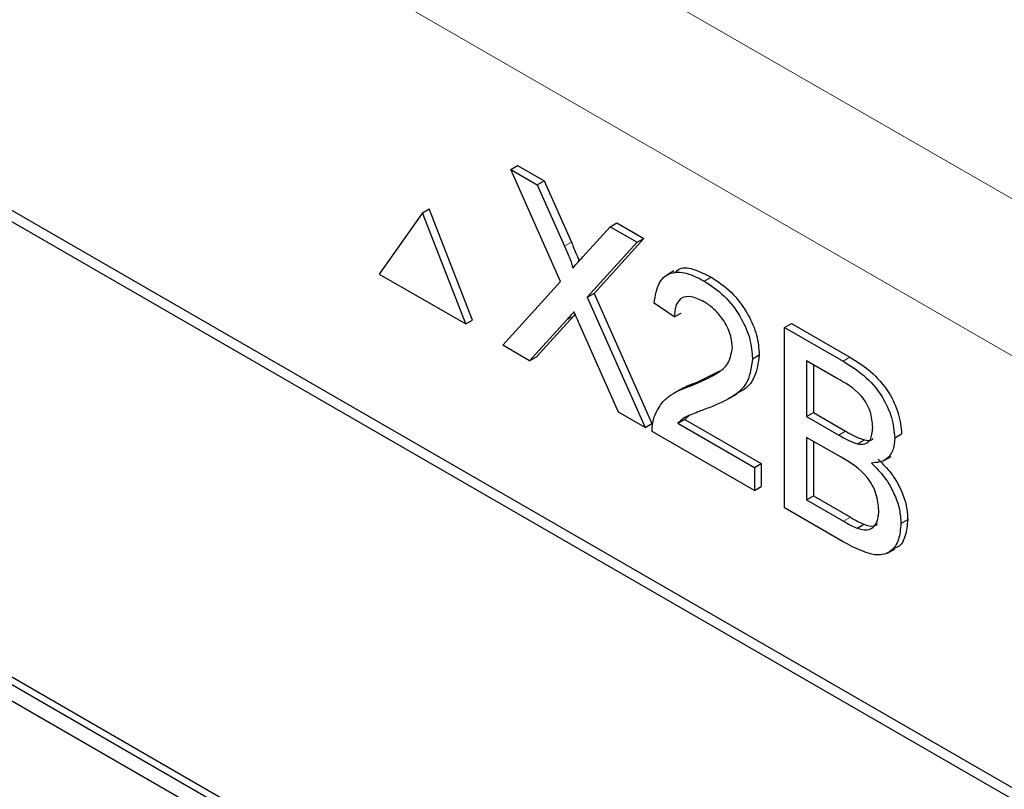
# Paper-space layout 'Blatt2' of a CAD drawing. Header units: millimetres. Extents: x 5 to 418, y 2 to 292.
# Tile 32 of 76: x 94.55 to 99.67, y 178.33 to 182.33. Entities that reach past the tile are written whole.
import ezdxf

# ---------------------------------------------------------------- set-up
doc = ezdxf.new("R2010")
doc.units = ezdxf.units.MM

psp = doc.layouts.new('Blatt2')

# ---------------------------------------------------------------- linework, layer by layer
at = {"color": 7, "linetype": 'Continuous', "lineweight": 18}
for p, q in [((85.766, 189.4466), (108.0521, 176.5811)), ((107.6985, 175.9688), (85.4124, 188.8343)), ((97.3798, 181.1536), (97.4152, 181.174)), ((97.3904, 180.7694), (97.4258, 180.7898)), ((98.8276, 180.5556), (98.863, 180.576)), ((98.8055, 180.1711), (98.8408, 180.1915)), ((98.8302, 179.7234), (98.8656, 179.7438))]:
    psp.add_line(p, q, dxfattribs=at)
at = {"color": 7, "linetype": 'Continuous', "lineweight": 25}
for p, q in [((105.4827, 175.0025), (87.6282, 185.3096)), ((105.4321, 174.9733), (87.7545, 185.1784)), ((97.0998, 181.553), (97.1352, 181.5734)), ((97.3586, 180.9698), (97.0998, 181.553)), ((97.0998, 181.553), (97.2379, 181.4733)), ((97.1352, 181.5734), (97.2733, 181.4937)), ((97.2379, 181.4733), (97.2733, 181.4937)), ((97.2379, 181.4733), (97.3798, 181.1536)), ((97.2733, 181.4937), (97.4152, 181.174)), ((96.6413, 181.3278), (96.4168, 181.0083)), ((96.6413, 181.3278), (96.6767, 181.3482)), ((96.8659, 180.749), (96.6413, 181.3278)), ((96.9012, 180.7695), (96.6767, 181.3482)), ((97.6165, 181.2547), (97.6519, 181.2752)), ((97.6519, 181.2752), (97.7919, 181.1943)), ((97.4751, 181.0984), (97.6165, 181.2547)), ((97.6165, 181.2547), (97.7566, 181.1739)), ((97.7566, 181.1739), (97.4978, 180.888)), ((97.7919, 181.1943), (97.5331, 180.9084)), ((97.7566, 181.1739), (97.7919, 181.1943)), ((97.9486, 181.0246), (97.9088, 181.0017)), ((96.4168, 181.0083), (96.8659, 180.749)), ((97.0581, 180.6381), (97.3586, 180.9698)), ((98.1062, 180.9721), (98.1415, 180.9925)), ((97.4978, 180.888), (97.5331, 180.9084)), ((97.4978, 180.888), (97.7983, 180.2108)), ((97.5331, 180.9084), (97.8336, 180.2312)), ((97.9498, 180.7855), (97.8455, 180.8577)), ((102.2502, 174.4422), (91.29, 180.7694)), ((96.8659, 180.749), (96.9012, 180.7695)), ((97.3904, 180.7694), (97.198, 180.5573)), ((97.4258, 180.7898), (97.2334, 180.5777)), ((97.4342, 180.7993), (97.4258, 180.7898)), ((97.9498, 180.7855), (97.9851, 180.8059)), ((102.2148, 174.4218), (91.2546, 180.749)), ((97.66, 180.2906), (97.4621, 180.7367)), ((98.5232, 180.7313), (98.5585, 180.7517)), ((98.5232, 179.7923), (98.5232, 180.7313)), ((98.5232, 180.7313), (98.8276, 180.5556)), ((98.5585, 180.7517), (98.863, 180.576)), ((91.2546, 180.6673), (102.2148, 174.3401)), ((97.198, 180.5573), (97.0581, 180.6381)), ((97.198, 180.5573), (97.2334, 180.5777)), ((98.3564, 180.5684), (98.3917, 180.5888)), ((98.7928, 180.4674), (98.6379, 180.5568)), ((98.6379, 180.5568), (98.6379, 180.2679)), ((98.0689, 180.4466), (98.1862, 180.505)), ((98.6732, 180.5364), (98.6732, 180.2883)), ((97.9824, 180.4089), (97.9426, 180.3859)), ((98.0335, 180.4262), (98.0689, 180.4466)), ((98.237, 180.3631), (98.2768, 180.3861)), ((97.7983, 180.2108), (97.66, 180.2906)), ((97.969, 180.2326), (98.0044, 180.253)), ((98.0275, 180.2725), (98.0044, 180.253)), ((98.0044, 180.253), (98.4022, 180.0234)), ((98.6379, 180.2679), (98.6732, 180.2883)), ((98.6379, 180.2679), (98.8055, 180.1711)), ((98.6732, 180.2883), (98.8408, 180.1915)), ((97.7983, 180.2108), (97.8336, 180.2312)), ((97.969, 180.2326), (98.3668, 180.003)), ((98.3668, 179.8826), (97.8351, 180.1895)), ((98.817, 180.0561), (98.6379, 180.1595)), ((98.6379, 180.1595), (98.6379, 179.8345)), ((98.9032, 180.1258), (98.9386, 180.1462)), ((99.0966, 180.1569), (99.1319, 180.1773)), ((98.6732, 180.1391), (98.6732, 179.8549)), ((99.038, 180.0369), (99.0778, 180.0599)), ((98.3668, 180.003), (98.4022, 180.0234)), ((98.3668, 180.003), (98.3668, 179.8826)), ((98.4022, 180.0234), (98.4022, 179.903)), ((98.3668, 179.8826), (98.4022, 179.903)), ((98.6379, 179.8345), (98.6732, 179.8549)), ((98.6732, 179.8549), (98.8656, 179.7438)), ((98.8284, 179.6161), (98.5232, 179.7923)), ((98.6379, 179.8345), (98.8302, 179.7234)), ((98.8998, 179.6878), (98.9351, 179.7082)), ((99.1278, 179.7122), (99.1632, 179.7327)), ((99.0584, 179.5572), (99.0982, 179.5802))]:
    psp.add_line(p, q, dxfattribs=at)
for points, knots in [([(97.4152, 181.174), (97.4242, 181.1528), (97.4367, 181.1232), (97.4509, 181.0898), (97.4533, 181.0783), (97.454, 181.0751)], [0, 0, 0, 0, 0.6468165, 0.9009333, 1, 1, 1, 1]), ([(97.3798, 181.1536), (97.3889, 181.1324), (97.4017, 181.1028), (97.4173, 181.0644), (97.4205, 181.0479), (97.422, 181.0397)], [0, 0, 0, 0, 0.561247, 0.781746, 1, 1, 1, 1]), ([(97.422, 181.0397), (97.4319, 181.0507), (97.4496, 181.0703), (97.4673, 181.0898), (97.4751, 181.0984)], [0, 0, 0, 0, 0.559951, 1, 1, 1, 1]), ([(97.8455, 180.8577), (97.8515, 180.8959), (97.8635, 180.9721), (97.9334, 181.0238), (98.0207, 181.016), (98.0776, 180.9867), (98.1062, 180.9721)], [0, 0, 0, 0, 0.280246, 0.558899, 0.779131, 1, 1, 1, 1]), ([(97.9535, 181.0169), (97.9614, 181.0243), (97.9867, 181.0481), (98.0572, 181.0346), (98.1134, 181.0065), (98.1415, 180.9925)], [0, 0, 0, 0, 0.185658, 0.592241, 1, 1, 1, 1]), ([(98.1062, 180.9721), (98.1416, 180.9487), (98.2124, 180.9022), (98.2972, 180.7883), (98.3488, 180.6691), (98.3539, 180.602), (98.3564, 180.5684)], [0, 0, 0, 0, 0.280485, 0.559639, 0.779768, 1, 1, 1, 1]), ([(98.1415, 180.9925), (98.177, 180.9692), (98.2478, 180.9226), (98.3325, 180.8087), (98.3842, 180.6895), (98.3892, 180.6224), (98.3917, 180.5888)], [0, 0, 0, 0, 0.280485, 0.559639, 0.779768, 1, 1, 1, 1]), ([(98.1039, 180.865), (98.0814, 180.8761), (98.0365, 180.8981), (97.9825, 180.8871), (97.9536, 180.8443), (97.9511, 180.8051), (97.9498, 180.7855)], [0, 0, 0, 0, 0.2804011, 0.5594802, 0.7793495, 1, 1, 1, 1]), ([(98.2521, 180.6275), (98.2494, 180.6531), (98.2439, 180.7043), (98.2016, 180.7789), (98.1529, 180.8334), (98.1202, 180.8545), (98.1039, 180.865)], [0, 0, 0, 0, 0.279095, 0.558617, 0.779041, 1, 1, 1, 1]), ([(97.4287, 180.8118), (97.4215, 180.804), (97.4086, 180.79), (97.396, 180.7757), (97.3904, 180.7694)], [0, 0, 0, 0, 0.560082, 1, 1, 1, 1]), ([(97.4621, 180.7367), (97.4558, 180.7507), (97.4446, 180.7758), (97.4336, 180.8008), (97.4287, 180.8118)], [0, 0, 0, 0, 0.559966, 1, 1, 1, 1]), ([(98.0335, 180.4262), (98.0855, 180.4475), (98.1578, 180.4772), (98.2378, 180.5427), (98.2473, 180.5993), (98.2521, 180.6275)], [0, 0, 0, 0, 0.561317, 0.781376, 1, 1, 1, 1]), ([(98.3564, 180.5684), (98.3509, 180.5268), (98.3398, 180.4432), (98.2524, 180.3637), (98.1769, 180.3325), (98.1308, 180.3134)], [0, 0, 0, 0, 0.2787552, 0.5588389, 1, 1, 1, 1]), ([(98.3917, 180.5888), (98.3861, 180.5475), (98.3747, 180.4647), (98.3207, 180.4097), (98.2837, 180.3924), (98.2754, 180.3886)], [0, 0, 0, 0, 0.435681, 0.873438, 1, 1, 1, 1]), ([(98.8276, 180.5556), (98.8637, 180.5334), (98.9356, 180.4892), (99.0295, 180.3833), (99.0853, 180.261), (99.0928, 180.1916), (99.0966, 180.1569)], [0, 0, 0, 0, 0.281111, 0.560023, 0.780114, 1, 1, 1, 1]), ([(98.863, 180.576), (98.8991, 180.5538), (98.971, 180.5096), (99.0649, 180.4037), (99.1207, 180.2814), (99.1282, 180.212), (99.1319, 180.1773)], [0, 0, 0, 0, 0.281111, 0.560023, 0.780114, 1, 1, 1, 1]), ([(98.9819, 180.2115), (98.9795, 180.2384), (98.9758, 180.2788), (98.9509, 180.3363), (98.8957, 180.4124), (98.8385, 180.4429), (98.7928, 180.4674)], [0, 0, 0, 0, 0.249496, 0.375015, 0.50024, 1, 1, 1, 1]), ([(97.846, 180.2667), (97.8598, 180.2952), (97.8825, 180.3422), (97.9337, 180.3822), (97.9817, 180.4077), (98.0163, 180.42), (98.0335, 180.4262)], [0, 0, 0, 0, 0.339428, 0.559533, 0.77976, 1, 1, 1, 1]), ([(97.9828, 180.4082), (97.9943, 180.4147), (98.0215, 180.4303), (98.0515, 180.4406), (98.0689, 180.4466)], [0, 0, 0, 0, 0.421836, 1, 1, 1, 1]), ([(98.1308, 180.3134), (98.1114, 180.3061), (98.0794, 180.2941), (98.0353, 180.2767), (97.9986, 180.2604), (97.9789, 180.2419), (97.969, 180.2326)], [0, 0, 0, 0, 0.340021, 0.560059, 0.78008, 1, 1, 1, 1]), ([(97.8351, 180.1895), (97.8354, 180.2053), (97.8359, 180.2334), (97.8429, 180.2566), (97.846, 180.2667)], [0, 0, 0, 0, 0.559997, 1, 1, 1, 1]), ([(98.9032, 180.1258), (98.9162, 180.1243), (98.9421, 180.1214), (98.976, 180.1476), (98.9796, 180.1872), (98.9819, 180.2115)], [0, 0, 0, 0, 0.280864, 0.561092, 1, 1, 1, 1]), ([(98.8055, 180.1711), (98.8239, 180.1604), (98.8568, 180.1415), (98.8891, 180.1306), (98.9032, 180.1258)], [0, 0, 0, 0, 0.560393, 1, 1, 1, 1]), ([(98.8408, 180.1915), (98.8593, 180.1809), (98.8922, 180.1619), (98.9244, 180.151), (98.9386, 180.1462)], [0, 0, 0, 0, 0.560393, 1, 1, 1, 1]), ([(98.9386, 180.1462), (98.9522, 180.1436), (98.9704, 180.1402), (98.9818, 180.1505), (98.9846, 180.153)], [0, 0, 0, 0, 0.7537155, 1, 1, 1, 1]), ([(99.0966, 180.1569), (99.0943, 180.134), (99.0897, 180.0881), (99.0504, 180.0334), (99.0033, 180.0284), (98.9746, 180.0253)], [0, 0, 0, 0, 0.280309, 0.560777, 1, 1, 1, 1]), ([(99.0132, 179.7803), (99.0106, 179.8086), (99.0069, 179.8511), (98.9803, 179.9111), (98.9252, 179.9929), (98.8651, 180.028), (98.817, 180.0561)], [0, 0, 0, 0, 0.249823, 0.375563, 0.501156, 1, 1, 1, 1]), ([(99.0099, 180.0457), (99.0335, 180.0222), (99.0808, 179.9751), (99.1308, 179.8873), (99.1592, 179.8031), (99.1618, 179.7562), (99.1632, 179.7327)], [0, 0, 0, 0, 0.280201, 0.559665, 0.779738, 1, 1, 1, 1]), ([(98.9746, 180.0253), (98.9982, 180.0018), (99.0454, 179.9547), (99.0955, 179.8669), (99.1238, 179.7827), (99.1265, 179.7357), (99.1278, 179.7122)], [0, 0, 0, 0, 0.280201, 0.559665, 0.779738, 1, 1, 1, 1]), ([(98.8656, 179.7438), (98.8786, 179.7363), (98.9019, 179.7228), (98.925, 179.7126), (98.9351, 179.7082)], [0, 0, 0, 0, 0.560095, 1, 1, 1, 1]), ([(98.8998, 179.6878), (98.9177, 179.6825), (98.9534, 179.6721), (98.9911, 179.6932), (99.0105, 179.7321), (99.0123, 179.7642), (99.0132, 179.7803)], [0, 0, 0, 0, 0.2803, 0.559011, 0.779401, 1, 1, 1, 1]), ([(99.1278, 179.7122), (99.1253, 179.6827), (99.1202, 179.6237), (99.0806, 179.5628), (98.986, 179.5321), (98.8934, 179.5815), (98.8284, 179.6161)], [0, 0, 0, 0, 0.187158, 0.374335, 0.56079, 1, 1, 1, 1]), ([(98.8302, 179.7234), (98.8433, 179.7159), (98.8665, 179.7024), (98.8896, 179.6922), (98.8998, 179.6878)], [0, 0, 0, 0, 0.560095, 1, 1, 1, 1]), ([(98.9351, 179.7082), (98.9536, 179.7018), (98.9817, 179.6921), (99.0007, 179.7051), (99.0071, 179.7096)], [0, 0, 0, 0, 0.658951, 1, 1, 1, 1]), ([(99.1632, 179.7327), (99.1604, 179.7037), (99.1547, 179.6459), (99.1283, 179.5934), (99.1014, 179.586), (99.096, 179.5845)], [0, 0, 0, 0, 0.444776, 0.889601, 1, 1, 1, 1])]:
    psp.add_open_spline(points, degree=3, knots=knots, dxfattribs=at)

doc.saveas('drawing.dxf')
